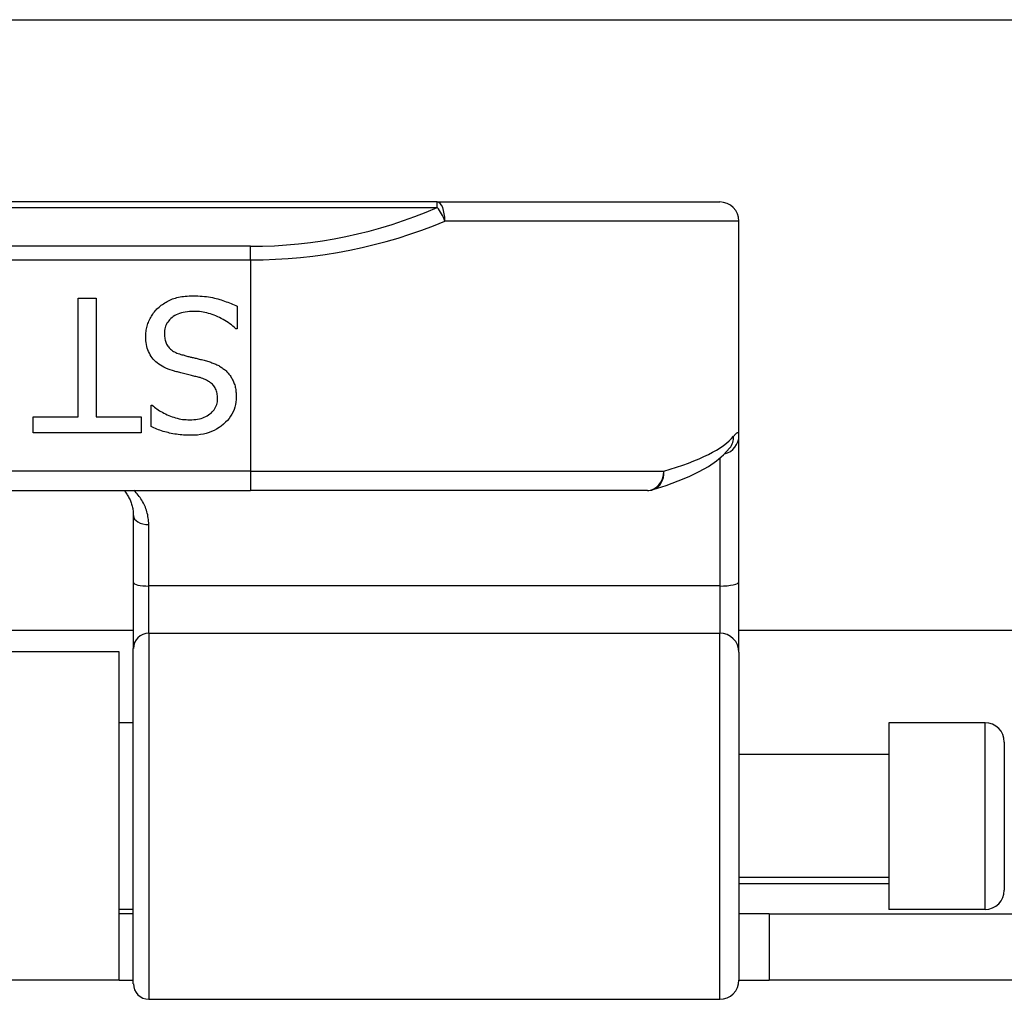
# Model space of a CAD drawing. Header units: inches. Extents: x 14 to 456, y 41 to 215.
# Tile 34 of 154: x 44.76 to 45.77, y 117.44 to 118.44. Entities that reach past the tile are written whole.
import ezdxf

# ---------------------------------------------------------------- set-up
doc = ezdxf.new("R2010")
doc.units = ezdxf.units.IN
doc.header["$MEASUREMENT"] = 0
doc.layers.add('Visible Edges(ANSI)', color=7, linetype='Continuous', lineweight=25)
doc.layers.add('Visible Tangent Edges(ANSI)', color=7, linetype='Continuous', lineweight=25)

msp = doc.modelspace()

# ---------------------------------------------------------------- linework, layer by layer
at = {"layer": 'Visible Edges(ANSI)'}
for p, q in [((14.7297, 118.4375), (60.6657, 118.4375)), ((45.1893, 118.251), (43.3071, 118.251)), ((45.1893, 118.251), (45.4785, 118.251)), ((45.4982, 118.0119), (45.4982, 118.2313)), ((44.8217, 118.1524), (44.84, 118.1524)), ((44.8217, 118.031), (44.8217, 118.1524)), ((44.84, 118.1524), (44.84, 118.031)), ((44.9845, 118.1442), (44.9845, 118.1212)), ((44.9845, 118.1212), (44.9831, 118.1212)), ((44.8962, 118.043), (44.8975, 118.043)), ((44.8962, 118.0211), (44.8962, 118.043)), ((44.7755, 118.031), (44.8217, 118.031)), ((44.7755, 118.0146), (44.7755, 118.031)), ((44.84, 118.031), (44.8862, 118.031)), ((44.8862, 118.031), (44.8862, 118.0146)), ((44.8862, 118.0146), (44.7755, 118.0146)), ((45.4982, 117.8624), (45.4982, 118.0119)), ((45.4888, 117.9992), (45.4892, 117.9996)), ((43.4982, 117.9557), (44.9982, 117.9557)), ((45.4045, 117.9557), (44.9982, 117.9557)), ((44.8781, 117.93), (44.8781, 117.8615)), ((44.8781, 117.8615), (44.8781, 117.794)), ((45.4982, 117.7901), (45.4982, 117.8624)), ((44.8781, 117.8125), (43.6183, 117.8125)), ((56.0992, 117.8125), (45.4982, 117.8125)), ((44.8637, 117.7905), (43.6327, 117.7905)), ((44.8637, 117.4545), (44.8637, 117.7905)), ((44.8781, 117.4508), (44.8781, 117.794)), ((45.4982, 117.7901), (45.4982, 117.4547)), ((44.8781, 117.718), (44.8637, 117.718)), ((45.6518, 117.718), (45.6518, 117.527)), ((45.7502, 117.718), (45.6518, 117.718)), ((45.7699, 117.6983), (45.7699, 117.5467)), ((45.6518, 117.6855), (45.4982, 117.6855)), ((45.6518, 117.5595), (45.4982, 117.5595)), ((44.8781, 117.527), (44.8637, 117.527)), ((44.8781, 117.5225), (44.8637, 117.5225)), ((45.5292, 117.5225), (45.4982, 117.5225)), ((45.5292, 117.5225), (45.8412, 117.5225)), ((45.5292, 117.5225), (45.5292, 117.4545)), ((45.7502, 117.527), (45.6518, 117.527)), ((44.8637, 117.4545), (43.6327, 117.4545)), ((44.8637, 117.4545), (44.8781, 117.4545)), ((45.4982, 117.4545), (45.5292, 117.4545)), ((45.8412, 117.4545), (45.5292, 117.4545)), ((44.8939, 117.435), (45.4785, 117.435))]:
    msp.add_line(p, q, dxfattribs=at)
at = {"layer": 'Visible Edges(ANSI)', "flags": 128}
for points in [[(44.9033, 118.1424), (44.9044, 118.1434), (44.9056, 118.1443), (44.9067, 118.1452), (44.9079, 118.1461), (44.9091, 118.1469), (44.9103, 118.1477), (44.9116, 118.1485), (44.9129, 118.1492), (44.9142, 118.1499), (44.9155, 118.1505), (44.9169, 118.1511), (44.9183, 118.1517), (44.9197, 118.1522), (44.9212, 118.1527), (44.9227, 118.1531), (44.9243, 118.1535), (44.926, 118.1538), (44.9277, 118.1541), (44.9295, 118.1543), (44.9313, 118.1545), (44.9332, 118.1547), (44.9352, 118.1548), (44.9372, 118.1549), (44.9393, 118.1549)], [(44.9393, 118.1549), (44.9417, 118.1549), (44.9441, 118.1548), (44.9465, 118.1547), (44.9487, 118.1546), (44.951, 118.1544), (44.9531, 118.1541), (44.9552, 118.1538), (44.9572, 118.1535), (44.9592, 118.1531), (44.9611, 118.1527), (44.9629, 118.1523), (44.9647, 118.1518), (44.9665, 118.1512), (44.9682, 118.1507), (44.9699, 118.1501), (44.9716, 118.1495), (44.9733, 118.1489), (44.9749, 118.1483), (44.9766, 118.1477), (44.9782, 118.147), (44.9798, 118.1463), (44.9814, 118.1456), (44.9829, 118.1449), (44.9845, 118.1442)], [(44.8908, 118.1131), (44.8908, 118.1145), (44.8909, 118.1158), (44.891, 118.1172), (44.8912, 118.1185), (44.8914, 118.1199), (44.8916, 118.1212), (44.8919, 118.1225), (44.8923, 118.1239), (44.8927, 118.1252), (44.8931, 118.1265), (44.8936, 118.1278), (44.8941, 118.1291), (44.8947, 118.1304), (44.8953, 118.1316), (44.8959, 118.1329), (44.8966, 118.1341), (44.8973, 118.1352), (44.898, 118.1363), (44.8988, 118.1374), (44.8997, 118.1385), (44.9005, 118.1395), (44.9014, 118.1405), (44.9023, 118.1415), (44.9033, 118.1424)], [(44.9406, 118.139), (44.9381, 118.139), (44.9357, 118.1389), (44.9335, 118.1386), (44.9313, 118.1383), (44.9292, 118.1379), (44.9273, 118.1375), (44.9254, 118.1369), (44.9237, 118.1362), (44.922, 118.1355), (44.9205, 118.1347), (44.919, 118.1337), (44.9177, 118.1327), (44.9164, 118.1317), (44.9153, 118.1305), (44.9143, 118.1293), (44.9133, 118.1281), (44.9125, 118.1268), (44.9118, 118.1254), (44.9112, 118.124), (44.9108, 118.1225), (44.9104, 118.121), (44.9101, 118.1194), (44.91, 118.1177), (44.9099, 118.116)], [(44.9831, 118.1212), (44.9816, 118.1226), (44.9801, 118.1239), (44.9785, 118.1252), (44.9769, 118.1264), (44.9752, 118.1276), (44.9735, 118.1287), (44.9718, 118.1298), (44.97, 118.1308), (44.9682, 118.1318), (44.9664, 118.1327), (44.9645, 118.1335), (44.9627, 118.1344), (44.9608, 118.1351), (44.9589, 118.1358), (44.957, 118.1364), (44.9551, 118.137), (44.9533, 118.1374), (44.9514, 118.1379), (44.9496, 118.1382), (44.9478, 118.1385), (44.946, 118.1388), (44.9442, 118.1389), (44.9424, 118.139), (44.9406, 118.139)], [(44.9182, 118.0784), (44.9158, 118.0792), (44.9136, 118.08), (44.9115, 118.0809), (44.9095, 118.0818), (44.9077, 118.0828), (44.9059, 118.0839), (44.9042, 118.085), (44.9026, 118.0862), (44.9012, 118.0874), (44.8998, 118.0887), (44.8985, 118.0901), (44.8974, 118.0915), (44.8963, 118.093), (44.8954, 118.0946), (44.8945, 118.0962), (44.8937, 118.0978), (44.893, 118.0995), (44.8924, 118.1013), (44.8919, 118.1031), (44.8915, 118.105), (44.8912, 118.107), (44.891, 118.109), (44.8908, 118.111), (44.8908, 118.1131)], [(44.9099, 118.116), (44.9099, 118.1147), (44.91, 118.1134), (44.9102, 118.1121), (44.9103, 118.1109), (44.9106, 118.1097), (44.9109, 118.1086), (44.9113, 118.1075), (44.9117, 118.1064), (44.9122, 118.1054), (44.9127, 118.1044), (44.9133, 118.1035), (44.914, 118.1026), (44.9147, 118.1018), (44.9155, 118.101), (44.9163, 118.1002), (44.9172, 118.0995), (44.9182, 118.0988), (44.9192, 118.0981), (44.9203, 118.0975), (44.9215, 118.0969), (44.9228, 118.0964), (44.9241, 118.0959), (44.9254, 118.0954), (44.9269, 118.0949)], [(44.9269, 118.0949), (44.9279, 118.0946), (44.929, 118.0944), (44.93, 118.0941), (44.931, 118.0938), (44.932, 118.0935), (44.933, 118.0933), (44.9339, 118.093), (44.9349, 118.0928), (44.9358, 118.0926), (44.9367, 118.0923), (44.9376, 118.0921), (44.9385, 118.0919), (44.9394, 118.0917), (44.9404, 118.0915), (44.9414, 118.0913), (44.9424, 118.091), (44.9434, 118.0908), (44.9445, 118.0905), (44.9456, 118.0902), (44.9468, 118.0899), (44.948, 118.0896), (44.9492, 118.0893), (44.9505, 118.089), (44.9518, 118.0887)], [(44.9518, 118.0887), (44.953, 118.0884), (44.9541, 118.088), (44.9553, 118.0877), (44.9564, 118.0873), (44.9575, 118.0869), (44.9585, 118.0865), (44.9596, 118.0861), (44.9606, 118.0857), (44.9616, 118.0853), (44.9626, 118.0849), (44.9636, 118.0844), (44.9646, 118.0839), (44.9655, 118.0835), (44.9664, 118.0829), (44.9673, 118.0824), (44.9682, 118.0818), (44.969, 118.0813), (44.9699, 118.0807), (44.9707, 118.08), (44.9715, 118.0794), (44.9723, 118.0787), (44.9731, 118.078), (44.9738, 118.0773), (44.9746, 118.0765)], [(44.9464, 118.0712), (44.9454, 118.0714), (44.9444, 118.0717), (44.9433, 118.072), (44.9422, 118.0722), (44.9411, 118.0725), (44.9399, 118.0728), (44.9387, 118.0731), (44.9375, 118.0734), (44.9362, 118.0737), (44.9349, 118.0741), (44.9336, 118.0744), (44.9322, 118.0747), (44.9308, 118.0751), (44.9294, 118.0754), (44.9281, 118.0757), (44.9269, 118.076), (44.9256, 118.0763), (44.9245, 118.0767), (44.9233, 118.077), (44.9222, 118.0773), (44.9211, 118.0776), (44.9201, 118.0778), (44.9191, 118.0781), (44.9182, 118.0784)], [(44.9746, 118.0765), (44.9752, 118.0757), (44.9759, 118.0749), (44.9766, 118.0741), (44.9772, 118.0733), (44.9778, 118.0724), (44.9783, 118.0715), (44.9789, 118.0706), (44.9794, 118.0697), (44.9798, 118.0688), (44.9803, 118.0678), (44.9807, 118.0668), (44.9811, 118.0658), (44.9815, 118.0648), (44.9819, 118.0637), (44.9822, 118.0626), (44.9824, 118.0615), (44.9827, 118.0603), (44.9829, 118.0592), (44.9831, 118.058), (44.9832, 118.0568), (44.9833, 118.0555), (44.9834, 118.0542), (44.9835, 118.0529), (44.9835, 118.0516)], [(44.9644, 118.0497), (44.9644, 118.0511), (44.9643, 118.0525), (44.9641, 118.0538), (44.9639, 118.0551), (44.9636, 118.0564), (44.9632, 118.0575), (44.9628, 118.0587), (44.9623, 118.0598), (44.9618, 118.0608), (44.9612, 118.0618), (44.9605, 118.0627), (44.9598, 118.0636), (44.959, 118.0645), (44.9581, 118.0653), (44.9572, 118.066), (44.9562, 118.0668), (44.9552, 118.0674), (44.9541, 118.0681), (44.953, 118.0687), (44.9518, 118.0693), (44.9505, 118.0698), (44.9492, 118.0703), (44.9478, 118.0707), (44.9464, 118.0712)], [(44.8975, 118.043), (44.8986, 118.042), (44.8998, 118.041), (44.901, 118.0401), (44.9023, 118.0392), (44.9036, 118.0383), (44.905, 118.0374), (44.9064, 118.0365), (44.9079, 118.0357), (44.9095, 118.0348), (44.911, 118.034), (44.9127, 118.0333), (44.9144, 118.0325), (44.9161, 118.0318), (44.9178, 118.0312), (44.9196, 118.0306), (44.9213, 118.03), (44.9231, 118.0296), (44.9249, 118.0292), (44.9267, 118.0288), (44.9285, 118.0285), (44.9303, 118.0283), (44.9322, 118.0282), (44.934, 118.0281), (44.9359, 118.028)], [(44.9359, 118.028), (44.938, 118.0281), (44.94, 118.0282), (44.942, 118.0284), (44.9439, 118.0287), (44.9457, 118.0291), (44.9474, 118.0295), (44.9491, 118.0301), (44.9507, 118.0307), (44.9523, 118.0314), (44.9538, 118.0322), (44.9552, 118.0331), (44.9565, 118.034), (44.9578, 118.035), (44.9589, 118.0361), (44.96, 118.0372), (44.9609, 118.0384), (44.9617, 118.0397), (44.9624, 118.0409), (44.963, 118.0423), (44.9635, 118.0437), (44.9639, 118.0451), (44.9642, 118.0466), (44.9643, 118.0481), (44.9644, 118.0497)], [(44.9835, 118.0516), (44.9834, 118.0489), (44.9831, 118.0462), (44.9827, 118.0436), (44.982, 118.041), (44.9812, 118.0386), (44.9802, 118.0362), (44.979, 118.0339), (44.9777, 118.0317), (44.9761, 118.0295), (44.9744, 118.0275), (44.9725, 118.0255), (44.9704, 118.0235), (44.9682, 118.0217), (44.9659, 118.0201), (44.9634, 118.0186), (44.9609, 118.0172), (44.9583, 118.016), (44.9556, 118.015), (44.9527, 118.0142), (44.9498, 118.0135), (44.9468, 118.0129), (44.9437, 118.0125), (44.9405, 118.0123), (44.9371, 118.0122)], [(44.9371, 118.0122), (44.9352, 118.0122), (44.9333, 118.0123), (44.9314, 118.0123), (44.9296, 118.0124), (44.9277, 118.0126), (44.9259, 118.0128), (44.9241, 118.013), (44.9223, 118.0132), (44.9205, 118.0135), (44.9187, 118.0138), (44.917, 118.0141), (44.9153, 118.0145), (44.9136, 118.0149), (44.9119, 118.0153), (44.9102, 118.0158), (44.9086, 118.0162), (44.9069, 118.0167), (44.9053, 118.0173), (44.9038, 118.0179), (44.9022, 118.0185), (44.9007, 118.0191), (44.8991, 118.0197), (44.8976, 118.0204), (44.8962, 118.0211)], [(45.4103, 117.9566), (45.4236, 117.9609), (45.436, 117.9655), (45.4473, 117.9702), (45.4576, 117.9752), (45.4669, 117.9804), (45.4752, 117.986), (45.4825, 117.9922), (45.4888, 117.9992)], [(44.8686, 117.9557), (44.8693, 117.9549), (44.87, 117.954), (44.8707, 117.9531), (44.8713, 117.9521), (44.8719, 117.9512), (44.8725, 117.9502), (44.8731, 117.9492), (44.8736, 117.9482), (44.8742, 117.9472), (44.8747, 117.9462), (44.8751, 117.9451), (44.8755, 117.944), (44.8759, 117.943), (44.8763, 117.9418), (44.8766, 117.9407), (44.877, 117.9396), (44.8772, 117.9384), (44.8775, 117.9373), (44.8777, 117.9361), (44.8778, 117.9349), (44.878, 117.9337), (44.8781, 117.9324), (44.8781, 117.9312), (44.8781, 117.93)]]:
    msp.add_lwpolyline(points, dxfattribs=at)
at = {"layer": 'Visible Edges(ANSI)'}
for centre, radius, start, end in [((45.4785, 118.2313), 0.0197, 0, 90), ((45.4045, 117.9754), 0.0197, 270, 287.0415), ((45.7502, 117.6983), 0.0197, 0, 90), ((45.7502, 117.5467), 0.0197, 270, 0), ((44.8939, 117.4508), 0.0157, 180, 270), ((45.4785, 117.4547), 0.0197, 270, 0)]:
    msp.add_arc(centre, radius, start, end, dxfattribs=at)
at = {"layer": 'Visible Tangent Edges(ANSI)'}
for p, q in [((43.3071, 118.2452), (45.1893, 118.2452)), ((45.1893, 118.2452), (45.1893, 118.251)), ((45.4982, 118.2313), (45.1971, 118.2313)), ((44.9982, 118.2056), (43.4982, 118.2056)), ((44.9982, 118.1917), (44.9982, 118.2056)), ((43.4982, 118.1917), (44.9982, 118.1917)), ((44.9982, 118.1917), (44.9982, 117.9754)), ((45.4785, 117.9887), (45.4785, 117.858)), ((44.9982, 117.9754), (43.4982, 117.9754)), ((44.9982, 117.9754), (44.9982, 117.9557)), ((44.9982, 117.9754), (45.4211, 117.9754)), ((44.8939, 117.858), (44.8939, 117.9208)), ((44.8939, 117.8097), (44.8939, 117.858)), ((45.4785, 117.858), (44.8939, 117.858)), ((45.4785, 117.858), (45.4785, 117.8097)), ((44.8939, 117.8097), (44.8939, 117.435)), ((44.8939, 117.8097), (45.4785, 117.8097)), ((45.4785, 117.435), (45.4785, 117.8097)), ((45.7502, 117.527), (45.7502, 117.718)), ((45.4982, 117.5535), (45.6518, 117.5535))]:
    msp.add_line(p, q, dxfattribs=at)
at = {"layer": 'Visible Tangent Edges(ANSI)', "flags": 128}
for points in [[(45.4982, 118.0119), (45.4982, 118.0124), (45.4982, 118.0128), (45.4981, 118.0132), (45.4981, 118.0136), (45.498, 118.0139), (45.4979, 118.0141), (45.4978, 118.0144), (45.4976, 118.0145), (45.4974, 118.0147), (45.4973, 118.0147), (45.4971, 118.0148), (45.4968, 118.0148), (45.4966, 118.0147), (45.4963, 118.0146), (45.4961, 118.0145), (45.4958, 118.0143), (45.4954, 118.0141), (45.4951, 118.0138), (45.4948, 118.0135), (45.4944, 118.0131), (45.494, 118.0127), (45.4936, 118.0122), (45.4932, 118.0117), (45.4927, 118.0112)], [(44.8939, 117.9208), (44.8939, 117.9225), (44.8938, 117.9242), (44.8936, 117.9259), (44.8934, 117.9275), (44.8931, 117.9292), (44.8928, 117.9308), (44.8924, 117.9324), (44.892, 117.934), (44.8915, 117.9355), (44.891, 117.9371), (44.8904, 117.9386), (44.8898, 117.94), (44.8891, 117.9415), (44.8884, 117.9429), (44.8876, 117.9443), (44.8868, 117.9457), (44.8859, 117.9471), (44.885, 117.9484), (44.8841, 117.9497), (44.8831, 117.9509), (44.8821, 117.9522), (44.881, 117.9534), (44.8799, 117.9546), (44.8787, 117.9557)]]:
    msp.add_lwpolyline(points, dxfattribs=at)
at = {"layer": 'Visible Tangent Edges(ANSI)'}
msp.add_arc((44.9982, 118.6859), 0.4803, 270, 293.4439, dxfattribs=at)
for centre, major_axis, ratio, start_param, end_param in [((45.1893, 118.2313), (0, 0.0197), 0.39785, 4.712389, 6.283185), ((45.1893, 118.2313), (0.0078, -0.0181), 0.369668, 1.411843, 2.276718), ((44.9982, 118.672), (0.5, 0), 0.96063, 4.712389, 5.121562), ((45.4785, 118.0119), (0.0197, 0), 0.985236, 4.962801, 6.283185), ((44.9982, 118.0249), (-0.5, 0), 0.185699, 2.578938, 2.993098), ((45.4733, 118.0112), (0.0156, -0.012), 0.971402, 0, 0.672693), ((45.4045, 117.9754), (0, -0.0197), 0.845842, 0, 1.570796), ((45.4045, 117.9754), (0.0058, -0.0188), 0.834757, 0, 1.320298), ((44.8939, 117.93), (-0.0157, 0), 0.580671, 0, 1.570796), ((44.8939, 117.8615), (-0.0157, 0), 0.225879, 0, 1.570796), ((45.4785, 117.8624), (0.0197, 0), 0.225879, 4.712389, 6.283185), ((44.8939, 117.794), (-0.0157, 0), 0.998608, 4.712389, 6.283185), ((45.4785, 117.7901), (0.0197, 0), 0.998608, 0, 1.570796)]:
    msp.add_ellipse(centre, major_axis=major_axis, ratio=ratio, start_param=start_param, end_param=end_param, dxfattribs=at)

doc.saveas('drawing.dxf')
